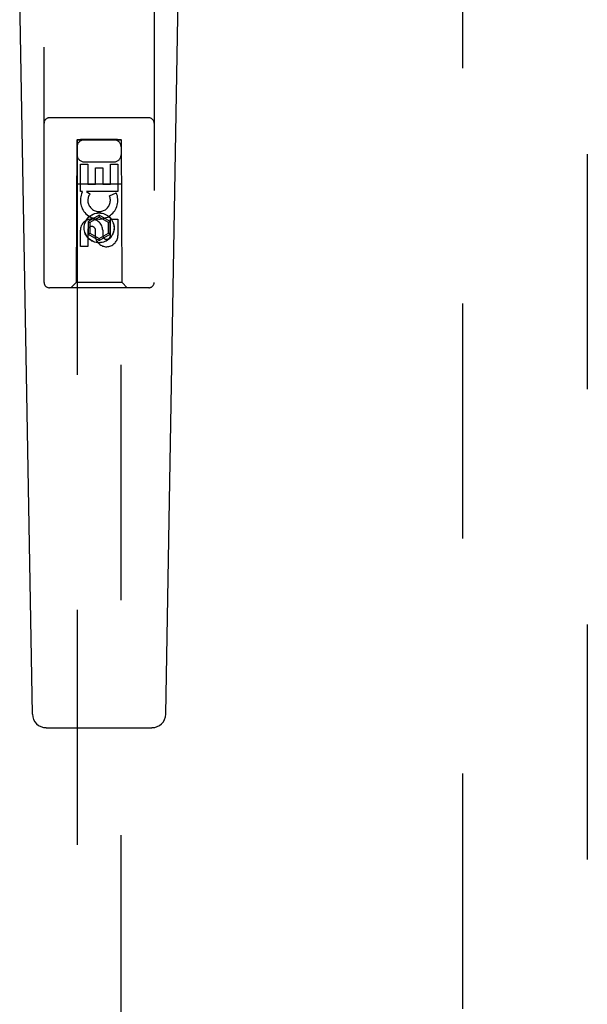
# Model space of a CAD drawing. Header units: inches. Extents: x 0 to 243, y 0 to 157.
# Tile 10 of 30: x 73.79 to 77.01, y 76.74 to 82.33. Entities that reach past the tile are written whole.
import ezdxf

# ---------------------------------------------------------------- set-up
doc = ezdxf.new("R2010")
doc.units = ezdxf.units.IN
doc.header["$LTSCALE"] = 13.357143
doc.header["$MEASUREMENT"] = 0
doc.linetypes.add('HIDDEN', pattern=[0.2, 0.1, -0.1])
doc.layers.add('DEFAULT_2', color=8, linetype='HIDDEN')
doc.layers.add('LEFTHAND_DOOR_ASSEMBLY', color=7, linetype='CONTINUOUS')

msp = doc.modelspace()

# ---------------------------------------------------------------- linework, layer by layer
at = {"layer": 'DEFAULT_2', "color": 8, "linetype": 'HIDDEN'}
msp.add_line((76.3062, 118.1195), (76.3062, 49.5225), dxfattribs=at)
at = {"layer": 'LEFTHAND_DOOR_ASSEMBLY', "color": 8, "linetype": 'HIDDEN'}
for p, q in [((77.0147, 118.967), (77.0147, 48.675)), ((73.9312, 80.8385), (73.9312, 82.696)), ((74.5562, 82.696), (74.5562, 80.8385)), ((74.5262, 81.7735), (73.9612, 81.7735)), ((74.1172, 81.6485), (74.1137, 80.8385)), ((74.1172, 81.6485), (74.3702, 81.6485)), ((74.1187, 81.6502), (74.1187, 49.6485)), ((74.1194, 81.6502), (74.1206, 81.6503)), ((74.1206, 81.6503), (74.1246, 81.6503)), ((74.1259, 81.6472), (74.1214, 81.6472)), ((74.1387, 81.6471), (74.1259, 81.6472)), ((74.3487, 81.6503), (74.1387, 81.6503)), ((74.3505, 81.6471), (74.1387, 81.6471)), ((74.3487, 81.6503), (74.3616, 81.6503)), ((74.3629, 81.6472), (74.3505, 81.6471)), ((74.3616, 81.6503), (74.366, 81.6503)), ((74.3668, 81.6472), (74.3629, 81.6472)), ((74.368, 81.6472), (74.3668, 81.6472)), ((74.3687, 49.6485), (74.3687, 81.6502)), ((74.3737, 80.8385), (74.3702, 81.6485)), ((74.1371, 81.3545), (74.1371, 81.5107)), ((74.1371, 81.5107), (74.1796, 81.5107)), ((74.1587, 81.5235), (74.3287, 81.5235)), ((74.1796, 81.5107), (74.1796, 81.3972)), ((74.3079, 81.3972), (74.3079, 81.5107)), ((74.3079, 81.5107), (74.3504, 81.5107)), ((74.3504, 81.5107), (74.3504, 81.3545)), ((74.223, 81.3972), (74.223, 81.4894)), ((74.223, 81.4894), (74.2655, 81.4894)), ((74.2655, 81.4894), (74.2655, 81.3972)), ((74.1161, 81.3985), (74.3713, 81.3985)), ((74.1796, 81.3972), (74.223, 81.3972)), ((74.2655, 81.3972), (74.3079, 81.3972)), ((74.1494, 81.3545), (74.1371, 81.3545)), ((74.1476, 81.351), (74.1494, 81.3545)), ((74.1728, 81.3545), (74.1913, 81.3415)), ((74.3504, 81.3545), (74.1728, 81.3545)), ((74.3023, 81.3302), (74.3414, 81.3471)), ((74.2437, 81.221), (74.1812, 81.1849)), ((74.2437, 81.221), (74.2437, 81.2095)), ((74.3062, 81.1849), (74.2437, 81.221)), ((74.1812, 81.1849), (74.1812, 81.1128)), ((74.1812, 81.1849), (74.1912, 81.1791)), ((74.2437, 81.2095), (74.1912, 81.1791)), ((74.1912, 81.1791), (74.1912, 81.1185)), ((74.2962, 81.1791), (74.2437, 81.2095)), ((74.3062, 81.1849), (74.2962, 81.1791)), ((74.2962, 81.1185), (74.2962, 81.1791)), ((74.3062, 81.1128), (74.3062, 81.1849)), ((74.3079, 81.1058), (74.3079, 81.1983)), ((74.3079, 81.1983), (74.3504, 81.1983)), ((74.3504, 81.1983), (74.3504, 81.1058)), ((74.1371, 81.042), (74.1371, 81.1344)), ((74.1796, 81.1344), (74.1796, 81.042)), ((74.1812, 81.1128), (74.1912, 81.1185)), ((74.1812, 81.1128), (74.2437, 81.0767)), ((74.1912, 81.1185), (74.2437, 81.0882)), ((74.2231, 81.092), (74.2231, 81.1383)), ((74.2437, 81.0882), (74.2962, 81.1185)), ((74.2437, 81.0767), (74.3062, 81.1128)), ((74.2641, 81.1344), (74.2641, 81.1059)), ((74.3062, 81.1128), (74.2962, 81.1185)), ((74.2437, 81.0767), (74.2437, 81.0882)), ((74.1796, 81.042), (74.1371, 81.042)), ((74.1137, 80.8385), (74.0837, 80.8085)), ((74.3737, 80.8385), (74.1137, 80.8385)), ((74.3737, 80.8385), (74.4037, 80.8085)), ((74.5262, 80.8085), (73.9612, 80.8085))]:
    msp.add_line(p, q, dxfattribs=at)
at = {"layer": 'LEFTHAND_DOOR_ASSEMBLY', "color": 7, "linetype": 'Continuous'}
for p, q in [((73.8652, 78.3866), (73.793, 82.5259)), ((74.6222, 78.3866), (74.6945, 82.5259)), ((73.9439, 78.3092), (74.5435, 78.3092))]:
    msp.add_line(p, q, dxfattribs=at)
at = {"layer": 'LEFTHAND_DOOR_ASSEMBLY', "color": 8, "linetype": 'HIDDEN'}
for points in [[(74.1187, 81.6502), (74.1188, 81.6502), (74.119, 81.6502), (74.1194, 81.6502)], [(74.1214, 81.6472), (74.1199, 81.6472), (74.1194, 81.6472), (74.119, 81.6472), (74.1188, 81.6472), (74.1187, 81.6472)], [(74.1246, 81.6503), (74.137, 81.6503), (74.1387, 81.6503)], [(74.366, 81.6503), (74.3675, 81.6502), (74.368, 81.6502), (74.3684, 81.6502), (74.3686, 81.6502), (74.3687, 81.6502)], [(74.3687, 81.6472), (74.3686, 81.6472), (74.3684, 81.6472), (74.368, 81.6472)]]:
    msp.add_lwpolyline(points, dxfattribs=at)
for radius in [0.085, 0.0845]:
    msp.add_circle((74.2437, 81.1485), radius, dxfattribs=at)
for centre, radius, start, end in [((73.9612, 81.7435), 0.03, 90, 180), ((74.5262, 81.7435), 0.03, 0, 90), ((74.1587, 81.6085), 0.04, 90, 180), ((74.3287, 81.6085), 0.04, 0, 90), ((74.1587, 81.5635), 0.04, 180, 270), ((74.3287, 81.5635), 0.04, 270, 360), ((74.2436, 81.3048), 0.1065, 154.2636, 23.4027), ((74.2436, 81.3048), 0.0639, 144.8895, 23.4026), ((74.2006, 81.1344), 0.0635, 0, 180), ((74.2015, 81.1344), 0.0219, 10.307, 180), ((74.286, 81.1058), 0.0644, 192.2995, 0.0775), ((74.286, 81.1058), 0.0219, 179.9011, 360), ((73.9612, 80.8385), 0.03, 180, 270), ((74.5262, 80.8385), 0.03, 270, 360)]:
    msp.add_arc(centre, radius, start, end, dxfattribs=at)
at = {"layer": 'LEFTHAND_DOOR_ASSEMBLY', "color": 7, "linetype": 'Continuous'}
for centre, start, end in [((73.9439, 78.388), 181, 270), ((74.5435, 78.388), 270, 359)]:
    msp.add_arc(centre, 0.0787, start, end, dxfattribs=at)

doc.saveas('drawing.dxf')
